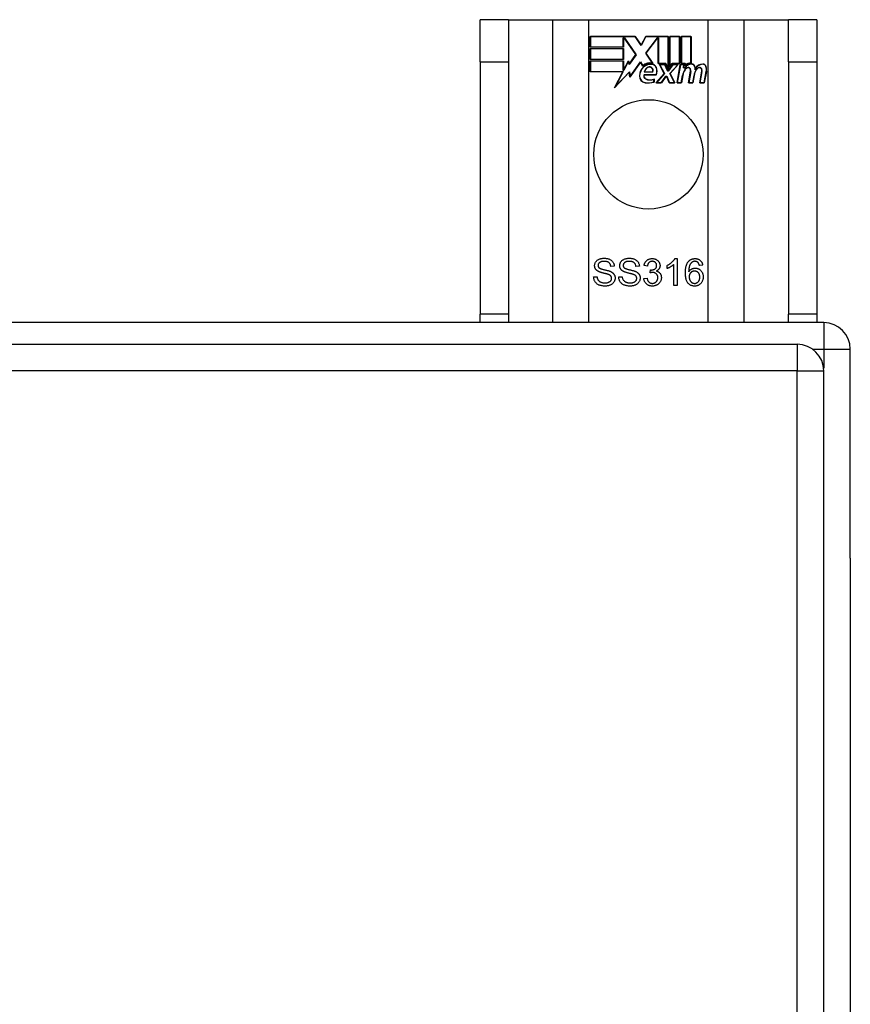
# Model space of a CAD drawing. Header units: inches. Extents: x 25 to 686, y 75 to 314.
# Tile 80 of 160: x 349.13 to 352.21, y 201.02 to 204.68. Entities that reach past the tile are written whole.
import ezdxf

# ---------------------------------------------------------------- set-up
doc = ezdxf.new("R2010")
doc.units = ezdxf.units.IN
doc.header["$MEASUREMENT"] = 0
doc.layers.add('Visible Edges(ANSI)', color=7, linetype='Continuous', lineweight=25)
doc.layers.add('Visible Tangent Edges(ANSI)', color=7, linetype='Continuous', lineweight=25)

msp = doc.modelspace()

# ---------------------------------------------------------------- linework, layer by layer
at = {"layer": 'Visible Edges(ANSI)'}
for p, q in [((350.943, 204.6793), (350.838, 204.6793)), ((350.838, 204.5233), (350.838, 204.6793)), ((350.943, 204.6793), (350.943, 204.5233)), ((350.943, 204.6793), (351.1071, 204.6793)), ((351.1071, 204.6793), (351.2418, 204.6793)), ((351.2418, 204.6793), (351.6842, 204.6793)), ((351.6842, 204.6793), (351.8188, 204.6793)), ((351.8188, 204.6793), (351.983, 204.6793)), ((351.983, 204.5233), (351.983, 204.6793)), ((352.088, 204.6793), (351.983, 204.6793)), ((352.088, 204.6793), (352.088, 204.5233)), ((351.2468, 204.5772), (351.2468, 204.6173)), ((351.2468, 204.6173), (351.414, 204.6173)), ((351.2475, 204.6166), (351.2475, 204.578)), ((351.4136, 204.6166), (351.2475, 204.6166)), ((351.3694, 204.578), (351.3694, 204.6125)), ((351.3694, 204.6125), (351.3739, 204.6125)), ((351.3735, 204.6117), (351.3701, 204.6117)), ((351.3701, 204.6117), (351.3701, 204.5772)), ((351.4163, 204.5495), (351.3735, 204.6117)), ((351.3739, 204.6125), (351.4172, 204.5494)), ((351.4361, 204.5832), (351.4136, 204.6166)), ((351.414, 204.6173), (351.436, 204.5847)), ((351.436, 204.5847), (351.4534, 204.6173)), ((351.4538, 204.6166), (351.4361, 204.5832)), ((351.4528, 204.5545), (351.4961, 204.6125)), ((351.4534, 204.6173), (351.537, 204.6173)), ((351.5363, 204.6166), (351.4538, 204.6166)), ((351.4965, 204.6117), (351.4538, 204.5545)), ((351.4961, 204.6125), (351.5003, 204.6125)), ((351.4995, 204.6117), (351.4965, 204.6117)), ((351.4995, 204.5163), (351.4995, 204.6117)), ((351.5003, 204.6125), (351.5003, 204.517)), ((351.5363, 204.4979), (351.5363, 204.6166)), ((351.537, 204.6173), (351.537, 204.4942)), ((351.5423, 204.5033), (351.5423, 204.6173)), ((351.5423, 204.6173), (351.5794, 204.6173)), ((351.543, 204.6166), (351.543, 204.5056)), ((351.5786, 204.6166), (351.543, 204.6166)), ((351.5786, 204.517), (351.5786, 204.6166)), ((351.5794, 204.6173), (351.5794, 204.5163)), ((351.5846, 204.5163), (351.5846, 204.6173)), ((351.5846, 204.6173), (351.6218, 204.6173)), ((351.5854, 204.6166), (351.5854, 204.517)), ((351.621, 204.6166), (351.5854, 204.6166)), ((351.621, 204.5187), (351.621, 204.6166)), ((351.6218, 204.6173), (351.6218, 204.518)), ((351.3701, 204.5772), (351.2468, 204.5772)), ((351.2468, 204.5318), (351.2468, 204.572)), ((351.2468, 204.572), (351.3701, 204.572)), ((351.2475, 204.578), (351.3694, 204.578)), ((351.2475, 204.5712), (351.2475, 204.5326)), ((351.3694, 204.5712), (351.2475, 204.5712)), ((351.3694, 204.5326), (351.3694, 204.5712)), ((351.3701, 204.572), (351.3701, 204.5318)), ((351.3701, 204.5318), (351.2468, 204.5318)), ((351.2475, 204.5326), (351.3694, 204.5326)), ((351.4172, 204.5494), (351.3913, 204.5125)), ((351.3917, 204.5144), (351.4163, 204.5495)), ((351.478, 204.5183), (351.4528, 204.5545)), ((351.4538, 204.5545), (351.4796, 204.5172)), ((350.838, 204.5233), (350.838, 203.5853)), ((350.943, 204.5233), (350.943, 203.5853)), ((351.2468, 204.4861), (351.2468, 204.5262)), ((351.2468, 204.5262), (351.3701, 204.5262)), ((351.3694, 204.5255), (351.2475, 204.5255)), ((351.2475, 204.5255), (351.2475, 204.4868)), ((351.3694, 204.491), (351.3694, 204.5255)), ((351.3701, 204.5262), (351.3701, 204.4917)), ((351.3709, 204.4917), (351.3893, 204.527)), ((351.3889, 204.5247), (351.3714, 204.491)), ((351.3913, 204.5125), (351.3889, 204.5247)), ((351.3893, 204.527), (351.3917, 204.5144)), ((351.4335, 204.5215), (351.3942, 204.4665)), ((351.3947, 204.4684), (351.4336, 204.5229)), ((351.4422, 204.5071), (351.4335, 204.5215)), ((351.4336, 204.5229), (351.4424, 204.5083)), ((351.5276, 204.5163), (351.4995, 204.5163)), ((351.5003, 204.517), (351.5281, 204.517)), ((351.5216, 204.4793), (351.5044, 204.5127)), ((351.5044, 204.5127), (351.5246, 204.5127)), ((351.5056, 204.512), (351.5225, 204.4792)), ((351.5241, 204.512), (351.5056, 204.512)), ((351.5339, 204.489), (351.5241, 204.512)), ((351.5246, 204.5127), (351.5344, 204.4897)), ((351.537, 204.4942), (351.5276, 204.5163)), ((351.5281, 204.517), (351.5363, 204.4979)), ((351.537, 204.4897), (351.5537, 204.5127)), ((351.5541, 204.512), (351.5374, 204.489)), ((351.5517, 204.5163), (351.5423, 204.5033)), ((351.5429, 204.4797), (351.5724, 204.512)), ((351.543, 204.5056), (351.5513, 204.517)), ((351.5741, 204.5127), (351.5438, 204.4796)), ((351.5513, 204.517), (351.5786, 204.517)), ((351.5794, 204.5163), (351.5517, 204.5163)), ((351.5537, 204.5127), (351.5741, 204.5127)), ((351.5724, 204.512), (351.5541, 204.512)), ((351.5693, 204.4445), (351.5813, 204.5127)), ((351.5819, 204.512), (351.5702, 204.4452)), ((351.5813, 204.5127), (351.5955, 204.5127)), ((351.5947, 204.512), (351.5819, 204.512)), ((351.6, 204.5163), (351.5846, 204.5163)), ((351.5854, 204.517), (351.6008, 204.517)), ((351.5937, 204.5), (351.5947, 204.512)), ((351.5985, 204.5), (351.5937, 204.5)), ((351.5955, 204.5127), (351.5945, 204.5007)), ((351.5945, 204.5007), (351.5981, 204.5007)), ((351.5993, 204.5086), (351.6, 204.5163)), ((351.6008, 204.517), (351.6003, 204.5105)), ((351.983, 204.5233), (351.983, 203.5853)), ((352.088, 204.5233), (352.088, 203.5853)), ((351.368, 204.4861), (351.2468, 204.4861)), ((351.2475, 204.4868), (351.3692, 204.4868)), ((351.337, 204.4265), (351.368, 204.4861)), ((351.3918, 204.4842), (351.337, 204.4265)), ((351.3692, 204.4868), (351.3401, 204.4308)), ((351.3401, 204.4308), (351.3923, 204.4858)), ((351.3714, 204.491), (351.3694, 204.491)), ((351.3701, 204.4917), (351.3709, 204.4917)), ((351.3942, 204.4665), (351.3918, 204.4842)), ((351.3923, 204.4858), (351.3947, 204.4684)), ((351.4461, 204.4748), (351.4919, 204.4748)), ((351.4924, 204.4741), (351.4466, 204.4741)), ((351.479, 204.4846), (351.4477, 204.4846)), ((351.4485, 204.4853), (351.4785, 204.4853)), ((351.4834, 204.4484), (351.4834, 204.458)), ((351.4841, 204.4591), (351.4841, 204.4478)), ((351.4909, 204.4445), (351.5216, 204.4793)), ((351.5225, 204.4792), (351.4926, 204.4452)), ((351.5108, 204.4452), (351.5276, 204.4696)), ((351.528, 204.4688), (351.5111, 204.4445)), ((351.5276, 204.4696), (351.5315, 204.4696)), ((351.531, 204.4688), (351.528, 204.4688)), ((351.5404, 204.4445), (351.531, 204.4688)), ((351.5315, 204.4696), (351.5409, 204.4452)), ((351.5374, 204.489), (351.5339, 204.489)), ((351.5344, 204.4897), (351.537, 204.4897)), ((351.5595, 204.4452), (351.5429, 204.4797)), ((351.5438, 204.4796), (351.5606, 204.4445)), ((351.5851, 204.4452), (351.59, 204.4727)), ((351.5907, 204.4726), (351.5858, 204.4445)), ((351.6116, 204.4445), (351.6192, 204.4876)), ((351.62, 204.4874), (351.6125, 204.4452)), ((351.6275, 204.4452), (351.6324, 204.4727)), ((351.6331, 204.4726), (351.6281, 204.4445)), ((351.6536, 204.4445), (351.6612, 204.4876)), ((351.662, 204.4875), (351.6545, 204.4452)), ((351.6695, 204.4452), (351.6777, 204.4874)), ((351.6785, 204.4873), (351.6701, 204.4445)), ((351.5111, 204.4445), (351.4909, 204.4445)), ((351.4926, 204.4452), (351.5108, 204.4452)), ((351.5606, 204.4445), (351.5404, 204.4445)), ((351.5409, 204.4452), (351.5595, 204.4452)), ((351.5858, 204.4445), (351.5693, 204.4445)), ((351.5702, 204.4452), (351.5851, 204.4452)), ((351.6281, 204.4445), (351.6116, 204.4445)), ((351.6125, 204.4452), (351.6275, 204.4452)), ((351.6701, 204.4445), (351.6536, 204.4445)), ((351.6545, 204.4452), (351.6695, 204.4452)), ((351.3362, 203.7637), (351.3235, 203.7627)), ((351.4294, 203.7637), (351.4168, 203.7627)), ((351.4591, 203.764), (351.4468, 203.7663)), ((351.5325, 203.7552), (351.5325, 203.7671)), ((351.5571, 203.6918), (351.5571, 203.77)), ((351.5614, 203.7922), (351.5693, 203.7922)), ((351.5693, 203.7922), (351.5693, 203.6918)), ((351.6646, 203.7672), (351.6524, 203.7663)), ((351.4698, 203.7392), (351.4711, 203.7499)), ((351.2595, 203.724), (351.272, 203.725)), ((351.3527, 203.724), (351.3652, 203.725)), ((351.4456, 203.7183), (351.4578, 203.7199)), ((351.5693, 203.6918), (351.5571, 203.6918)), ((350.838, 203.5543), (350.838, 203.5853)), ((350.943, 203.5853), (350.943, 203.5543)), ((351.983, 203.5543), (351.983, 203.5853)), ((352.088, 203.5853), (352.088, 203.5543)), ((352.114, 203.5543), (286.312, 203.5543)), ((286.4105, 203.474), (352.0155, 203.474)), ((352.213, 202.6803), (352.213, 203.4553)), ((352.1145, 176.655), (352.1145, 203.375)), ((352.213, 202.6803), (352.213, 177.4283))]:
    msp.add_line(p, q, dxfattribs=at)
at = {"layer": 'Visible Edges(ANSI)', "flags": 128}
for points in [[(351.2632, 203.766), (351.2633, 203.7678), (351.2635, 203.7697), (351.2639, 203.7715), (351.2643, 203.7733), (351.2649, 203.7751), (351.2657, 203.7768), (351.2665, 203.7785), (351.2676, 203.7801), (351.2687, 203.7817), (351.27, 203.7832), (351.2713, 203.7846), (351.2728, 203.7859), (351.2745, 203.7871), (351.2762, 203.7882), (351.2781, 203.7892), (351.2801, 203.7901), (351.2822, 203.7909), (351.2844, 203.7916), (351.2866, 203.7922), (351.2889, 203.7927), (351.2912, 203.7931), (351.2936, 203.7933), (351.296, 203.7935), (351.2985, 203.7935)], [(351.2774, 203.7442), (351.2763, 203.7449), (351.2751, 203.7455), (351.2741, 203.7462), (351.2731, 203.7469), (351.2721, 203.7477), (351.2712, 203.7484), (351.2703, 203.7492), (351.2695, 203.75), (351.2687, 203.7509), (351.268, 203.7517), (351.2674, 203.7526), (351.2668, 203.7535), (351.2662, 203.7545), (351.2657, 203.7554), (351.2652, 203.7564), (351.2648, 203.7574), (351.2644, 203.7584), (351.2641, 203.7594), (351.2639, 203.7605), (351.2636, 203.7615), (351.2635, 203.7626), (351.2633, 203.7637), (351.2633, 203.7648), (351.2632, 203.766)], [(351.2991, 203.7819), (351.2971, 203.7819), (351.2952, 203.7818), (351.2935, 203.7816), (351.2918, 203.7814), (351.2902, 203.7811), (351.2887, 203.7808), (351.2872, 203.7804), (351.2859, 203.7799), (351.2847, 203.7794), (351.2835, 203.7788), (351.2825, 203.7782), (351.2815, 203.7775), (351.2806, 203.7767), (351.2798, 203.7759), (351.2791, 203.7751), (351.2784, 203.7743), (351.2779, 203.7735), (351.2774, 203.7726), (351.2769, 203.7717), (351.2766, 203.7708), (351.2763, 203.7698), (351.2761, 203.7689), (351.276, 203.7679), (351.276, 203.7669)], [(351.276, 203.7669), (351.276, 203.7664), (351.276, 203.766), (351.276, 203.7655), (351.2761, 203.7651), (351.2761, 203.7647), (351.2762, 203.7643), (351.2763, 203.7639), (351.2764, 203.7635), (351.2765, 203.7631), (351.2766, 203.7627), (351.2768, 203.7623), (351.2769, 203.7619), (351.2771, 203.7616), (351.2773, 203.7612), (351.2775, 203.7608), (351.2777, 203.7605), (351.2779, 203.7602), (351.2782, 203.7598), (351.2784, 203.7595), (351.2787, 203.7592), (351.279, 203.7589), (351.2792, 203.7585), (351.2795, 203.7582), (351.2799, 203.7579)], [(351.2985, 203.7935), (351.3013, 203.7935), (351.3039, 203.7933), (351.3065, 203.793), (351.309, 203.7926), (351.3114, 203.7921), (351.3137, 203.7915), (351.316, 203.7908), (351.3182, 203.79), (351.3202, 203.789), (351.3222, 203.788), (351.324, 203.7868), (351.3257, 203.7855), (351.3273, 203.7842), (351.3287, 203.7827), (351.3301, 203.7811), (351.3313, 203.7794), (351.3324, 203.7776), (351.3333, 203.7758), (351.3341, 203.7739), (351.3348, 203.772), (351.3354, 203.77), (351.3358, 203.7679), (351.336, 203.7658), (351.3362, 203.7637)], [(351.3235, 203.7627), (351.3233, 203.7642), (351.3231, 203.7657), (351.3227, 203.7671), (351.3223, 203.7685), (351.3218, 203.7698), (351.3213, 203.771), (351.3207, 203.7722), (351.32, 203.7733), (351.3193, 203.7743), (351.3184, 203.7753), (351.3176, 203.7762), (351.3166, 203.777), (351.3156, 203.7778), (351.3145, 203.7785), (351.3133, 203.7792), (351.312, 203.7797), (351.3107, 203.7802), (351.3092, 203.7807), (351.3077, 203.781), (351.3062, 203.7813), (351.3045, 203.7816), (351.3028, 203.7817), (351.301, 203.7818), (351.2991, 203.7819)], [(351.3565, 203.766), (351.3565, 203.7678), (351.3567, 203.7697), (351.3571, 203.7715), (351.3575, 203.7733), (351.3581, 203.7751), (351.3589, 203.7768), (351.3598, 203.7785), (351.3608, 203.7801), (351.3619, 203.7817), (351.3632, 203.7832), (351.3646, 203.7846), (351.3661, 203.7859), (351.3677, 203.7871), (351.3695, 203.7882), (351.3713, 203.7892), (351.3733, 203.7901), (351.3754, 203.7909), (351.3776, 203.7916), (351.3798, 203.7922), (351.3821, 203.7927), (351.3844, 203.7931), (351.3868, 203.7933), (351.3892, 203.7935), (351.3918, 203.7935)], [(351.3706, 203.7442), (351.3695, 203.7449), (351.3684, 203.7455), (351.3673, 203.7462), (351.3663, 203.7469), (351.3653, 203.7477), (351.3644, 203.7484), (351.3635, 203.7492), (351.3627, 203.75), (351.362, 203.7509), (351.3612, 203.7517), (351.3606, 203.7526), (351.36, 203.7535), (351.3594, 203.7545), (351.3589, 203.7554), (351.3584, 203.7564), (351.358, 203.7574), (351.3577, 203.7584), (351.3573, 203.7594), (351.3571, 203.7605), (351.3569, 203.7615), (351.3567, 203.7626), (351.3566, 203.7637), (351.3565, 203.7648), (351.3565, 203.766)], [(351.3923, 203.7819), (351.3903, 203.7819), (351.3885, 203.7818), (351.3867, 203.7816), (351.385, 203.7814), (351.3834, 203.7811), (351.3819, 203.7808), (351.3805, 203.7804), (351.3791, 203.7799), (351.3779, 203.7794), (351.3767, 203.7788), (351.3757, 203.7782), (351.3747, 203.7775), (351.3738, 203.7767), (351.373, 203.7759), (351.3723, 203.7751), (351.3716, 203.7743), (351.3711, 203.7735), (351.3706, 203.7726), (351.3702, 203.7717), (351.3698, 203.7708), (351.3695, 203.7698), (351.3693, 203.7689), (351.3692, 203.7679), (351.3692, 203.7669)], [(351.3692, 203.7669), (351.3692, 203.7664), (351.3692, 203.766), (351.3693, 203.7655), (351.3693, 203.7651), (351.3694, 203.7647), (351.3694, 203.7643), (351.3695, 203.7639), (351.3696, 203.7635), (351.3697, 203.7631), (351.3699, 203.7627), (351.37, 203.7623), (351.3702, 203.7619), (351.3703, 203.7616), (351.3705, 203.7612), (351.3707, 203.7608), (351.3709, 203.7605), (351.3711, 203.7602), (351.3714, 203.7598), (351.3716, 203.7595), (351.3719, 203.7592), (351.3722, 203.7589), (351.3725, 203.7585), (351.3728, 203.7582), (351.3731, 203.7579)], [(351.3918, 203.7935), (351.3945, 203.7935), (351.3972, 203.7933), (351.3997, 203.793), (351.4022, 203.7926), (351.4046, 203.7921), (351.407, 203.7915), (351.4092, 203.7908), (351.4114, 203.79), (351.4134, 203.789), (351.4154, 203.788), (351.4172, 203.7868), (351.4189, 203.7855), (351.4205, 203.7842), (351.4219, 203.7827), (351.4233, 203.7811), (351.4245, 203.7794), (351.4256, 203.7776), (351.4265, 203.7758), (351.4273, 203.7739), (351.428, 203.772), (351.4286, 203.77), (351.429, 203.7679), (351.4293, 203.7658), (351.4294, 203.7637)], [(351.4168, 203.7627), (351.4166, 203.7642), (351.4163, 203.7657), (351.4159, 203.7671), (351.4155, 203.7685), (351.4151, 203.7698), (351.4145, 203.771), (351.4139, 203.7722), (351.4132, 203.7733), (351.4125, 203.7743), (351.4117, 203.7753), (351.4108, 203.7762), (351.4098, 203.777), (351.4088, 203.7778), (351.4077, 203.7785), (351.4065, 203.7792), (351.4052, 203.7797), (351.4039, 203.7802), (351.4025, 203.7807), (351.401, 203.781), (351.3994, 203.7813), (351.3977, 203.7816), (351.396, 203.7817), (351.3942, 203.7818), (351.3923, 203.7819)], [(351.4468, 203.7663), (351.4472, 203.7683), (351.4477, 203.7702), (351.4483, 203.7721), (351.4489, 203.7739), (351.4497, 203.7756), (351.4505, 203.7772), (351.4514, 203.7788), (351.4524, 203.7802), (351.4534, 203.7816), (351.4545, 203.783), (351.4557, 203.7842), (351.457, 203.7854), (351.4584, 203.7865), (351.4598, 203.7875), (351.4613, 203.7884), (351.4628, 203.7892), (351.4644, 203.7899), (351.466, 203.7905), (351.4677, 203.791), (351.4694, 203.7914), (351.4712, 203.7917), (351.473, 203.792), (351.4749, 203.7921), (351.4769, 203.7922)], [(351.4771, 203.7821), (351.4759, 203.7821), (351.4748, 203.782), (351.4737, 203.7818), (351.4726, 203.7816), (351.4716, 203.7813), (351.4706, 203.781), (351.4696, 203.7806), (351.4686, 203.7801), (351.4677, 203.7796), (351.4668, 203.779), (351.466, 203.7783), (351.4652, 203.7776), (351.4644, 203.7768), (351.4637, 203.776), (351.463, 203.7751), (351.4624, 203.7741), (351.4618, 203.7731), (351.4613, 203.772), (351.4608, 203.7708), (351.4603, 203.7696), (351.46, 203.7683), (351.4596, 203.7669), (351.4593, 203.7655), (351.4591, 203.764)], [(351.4731, 203.7498), (351.4744, 203.7498), (351.4757, 203.7499), (351.4769, 203.7501), (351.4781, 203.7503), (351.4793, 203.7505), (351.4805, 203.7508), (351.4817, 203.7512), (351.4829, 203.7516), (351.484, 203.7521), (351.4851, 203.7527), (351.4862, 203.7533), (351.4872, 203.7539), (351.4882, 203.7546), (351.4891, 203.7554), (351.49, 203.7562), (351.4907, 203.7571), (351.4914, 203.7581), (351.4919, 203.7591), (351.4924, 203.7602), (351.4928, 203.7613), (351.4931, 203.7625), (351.4933, 203.7638), (351.4935, 203.7651), (351.4935, 203.7665)], [(351.4769, 203.7922), (351.4789, 203.7921), (351.4809, 203.792), (351.4828, 203.7917), (351.4847, 203.7913), (351.4866, 203.7908), (351.4884, 203.7902), (351.4902, 203.7895), (351.4919, 203.7887), (351.4936, 203.7877), (351.4952, 203.7868), (351.4967, 203.7857), (351.498, 203.7845), (351.4993, 203.7833), (351.5005, 203.782), (351.5015, 203.7806), (351.5025, 203.7791), (351.5034, 203.7776), (351.5041, 203.776), (351.5047, 203.7745), (351.5052, 203.7729), (351.5056, 203.7712), (351.5059, 203.7696), (351.5061, 203.7679), (351.5062, 203.7663)], [(351.4935, 203.7665), (351.4935, 203.7676), (351.4934, 203.7687), (351.4932, 203.7697), (351.493, 203.7707), (351.4927, 203.7717), (351.4924, 203.7727), (351.4919, 203.7736), (351.4915, 203.7745), (351.4909, 203.7753), (351.4903, 203.7762), (351.4897, 203.7769), (351.4889, 203.7777), (351.4882, 203.7784), (351.4873, 203.779), (351.4865, 203.7796), (351.4856, 203.7801), (351.4847, 203.7806), (351.4837, 203.781), (351.4827, 203.7813), (351.4816, 203.7816), (351.4806, 203.7818), (351.4795, 203.782), (351.4783, 203.7821), (351.4771, 203.7821)], [(351.5062, 203.7663), (351.5061, 203.7652), (351.5061, 203.7641), (351.5059, 203.7631), (351.5058, 203.7621), (351.5056, 203.7611), (351.5053, 203.7601), (351.505, 203.7591), (351.5046, 203.7581), (351.5042, 203.7572), (351.5037, 203.7563), (351.5032, 203.7553), (351.5027, 203.7544), (351.5021, 203.7536), (351.5014, 203.7527), (351.5007, 203.7519), (351.5, 203.7511), (351.4992, 203.7504), (351.4984, 203.7497), (351.4975, 203.749), (351.4966, 203.7483), (351.4956, 203.7477), (351.4946, 203.7471), (351.4935, 203.7465), (351.4924, 203.746)], [(351.5325, 203.7671), (351.5342, 203.7679), (351.5359, 203.7688), (351.5375, 203.7696), (351.5391, 203.7705), (351.5407, 203.7715), (351.5422, 203.7724), (351.5437, 203.7734), (351.5451, 203.7744), (351.5465, 203.7755), (351.5479, 203.7766), (351.5492, 203.7777), (351.5505, 203.7788), (351.5518, 203.7799), (351.553, 203.7811), (351.5541, 203.7822), (351.5551, 203.7833), (351.5562, 203.7845), (351.5571, 203.7856), (351.558, 203.7867), (351.5588, 203.7878), (351.5595, 203.7889), (351.5602, 203.79), (351.5609, 203.7911), (351.5614, 203.7922)], [(351.5571, 203.77), (351.5563, 203.7693), (351.5555, 203.7686), (351.5547, 203.7679), (351.5538, 203.7672), (351.5529, 203.7665), (351.552, 203.7658), (351.551, 203.7651), (351.5499, 203.7644), (351.5489, 203.7637), (351.5478, 203.763), (351.5466, 203.7623), (351.5454, 203.7616), (351.5443, 203.7609), (351.5431, 203.7602), (351.5419, 203.7596), (351.5408, 203.759), (351.5397, 203.7584), (351.5386, 203.7579), (351.5376, 203.7573), (351.5365, 203.7569), (351.5355, 203.7564), (351.5345, 203.756), (351.5335, 203.7556), (351.5325, 203.7552)], [(351.6003, 203.7386), (351.6003, 203.741), (351.6004, 203.7433), (351.6005, 203.7456), (351.6006, 203.7478), (351.6008, 203.75), (351.601, 203.7521), (351.6012, 203.7541), (351.6015, 203.7561), (351.6018, 203.7581), (351.6022, 203.76), (351.6025, 203.7618), (351.603, 203.7636), (351.6034, 203.7653), (351.6039, 203.767), (351.6045, 203.7686), (351.6051, 203.7702), (351.6057, 203.7717), (351.6063, 203.7732), (351.607, 203.7746), (351.6078, 203.7759), (351.6085, 203.7772), (351.6093, 203.7784), (351.6102, 203.7796), (351.611, 203.7807)], [(351.611, 203.7807), (351.6118, 203.7817), (351.6126, 203.7826), (351.6135, 203.7834), (351.6143, 203.7842), (351.6152, 203.785), (351.6161, 203.7857), (351.617, 203.7864), (351.618, 203.7871), (351.6189, 203.7877), (351.6199, 203.7883), (351.6209, 203.7888), (351.622, 203.7893), (351.623, 203.7898), (351.6241, 203.7902), (351.6252, 203.7906), (351.6263, 203.7909), (351.6275, 203.7912), (351.6287, 203.7915), (351.6299, 203.7917), (351.6311, 203.7919), (351.6323, 203.792), (351.6336, 203.7921), (351.6349, 203.7922), (351.6362, 203.7922)], [(351.6251, 203.7788), (351.6242, 203.7781), (351.6233, 203.7773), (351.6224, 203.7765), (351.6215, 203.7756), (351.6207, 203.7747), (351.62, 203.7736), (351.6192, 203.7726), (351.6185, 203.7715), (351.6178, 203.7703), (351.6172, 203.7691), (351.6166, 203.7678), (351.616, 203.7665), (351.6155, 203.7651), (351.615, 203.7636), (351.6145, 203.762), (351.6141, 203.7603), (351.6138, 203.7585), (351.6134, 203.7566), (351.6132, 203.7546), (351.6129, 203.7526), (351.6128, 203.7504), (351.6126, 203.7481), (351.6125, 203.7458), (351.6125, 203.7433)], [(351.6354, 203.7821), (351.6349, 203.7821), (351.6345, 203.7821), (351.634, 203.7821), (351.6335, 203.782), (351.633, 203.782), (351.6326, 203.7819), (351.6321, 203.7818), (351.6317, 203.7817), (351.6312, 203.7816), (351.6308, 203.7815), (351.6304, 203.7814), (351.6299, 203.7813), (351.6295, 203.7811), (351.6291, 203.781), (351.6287, 203.7808), (351.6282, 203.7807), (351.6278, 203.7805), (351.6274, 203.7803), (351.627, 203.7801), (351.6267, 203.7798), (351.6263, 203.7796), (351.6259, 203.7794), (351.6255, 203.7791), (351.6251, 203.7788)], [(351.6478, 203.7769), (351.6474, 203.7773), (351.6469, 203.7777), (351.6465, 203.7781), (351.646, 203.7785), (351.6456, 203.7788), (351.6451, 203.7792), (351.6446, 203.7795), (351.6442, 203.7798), (351.6437, 203.7801), (351.6432, 203.7803), (351.6427, 203.7806), (351.6422, 203.7808), (351.6417, 203.781), (351.6411, 203.7812), (351.6406, 203.7814), (351.64, 203.7815), (351.6395, 203.7817), (351.6389, 203.7818), (351.6384, 203.7819), (351.6378, 203.782), (351.6372, 203.782), (351.6366, 203.7821), (351.636, 203.7821), (351.6354, 203.7821)], [(351.6362, 203.7922), (351.6381, 203.7921), (351.64, 203.792), (351.6418, 203.7918), (351.6436, 203.7914), (351.6453, 203.791), (351.6469, 203.7905), (351.6485, 203.7899), (351.65, 203.7892), (351.6515, 203.7884), (351.6529, 203.7876), (351.6543, 203.7866), (351.6555, 203.7855), (351.6568, 203.7844), (351.6579, 203.7832), (351.6589, 203.7819), (351.6599, 203.7806), (351.6608, 203.7791), (351.6616, 203.7777), (351.6623, 203.7761), (351.6629, 203.7745), (351.6635, 203.7728), (351.6639, 203.771), (351.6643, 203.7692), (351.6646, 203.7672)], [(351.6524, 203.7663), (351.6523, 203.7669), (351.6521, 203.7674), (351.652, 203.768), (351.6518, 203.7686), (351.6517, 203.7691), (351.6515, 203.7696), (351.6513, 203.7701), (351.6512, 203.7707), (351.651, 203.7711), (351.6508, 203.7716), (351.6506, 203.7721), (351.6504, 203.7725), (351.6502, 203.773), (351.65, 203.7734), (351.6498, 203.7738), (351.6496, 203.7742), (351.6494, 203.7746), (351.6492, 203.7749), (351.649, 203.7753), (351.6487, 203.7756), (351.6485, 203.776), (351.6483, 203.7763), (351.648, 203.7766), (351.6478, 203.7769)], [(351.3147, 203.733), (351.314, 203.7333), (351.3131, 203.7336), (351.3121, 203.7339), (351.3109, 203.7343), (351.3096, 203.7347), (351.3082, 203.7351), (351.3066, 203.7355), (351.305, 203.7359), (351.3031, 203.7364), (351.3012, 203.7369), (351.2991, 203.7374), (351.2968, 203.7379), (351.2946, 203.7385), (351.2924, 203.739), (351.2904, 203.7396), (351.2885, 203.7401), (351.2867, 203.7406), (351.2851, 203.7412), (351.2835, 203.7417), (351.2821, 203.7422), (351.2807, 203.7427), (351.2795, 203.7432), (351.2784, 203.7437), (351.2774, 203.7442)], [(351.2799, 203.7579), (351.2806, 203.7574), (351.2815, 203.7568), (351.2826, 203.7562), (351.2838, 203.7556), (351.2852, 203.7551), (351.2868, 203.7545), (351.2886, 203.7539), (351.2905, 203.7533), (351.2926, 203.7527), (351.2949, 203.7521), (351.2973, 203.7515), (351.2999, 203.7509), (351.3026, 203.7503), (351.3051, 203.7497), (351.3074, 203.7491), (351.3096, 203.7485), (351.3117, 203.748), (351.3136, 203.7474), (351.3154, 203.7469), (351.317, 203.7464), (351.3185, 203.7459), (351.3199, 203.7454), (351.3211, 203.7449), (351.3222, 203.7445)], [(351.3264, 203.7189), (351.3264, 203.7197), (351.3264, 203.7205), (351.3263, 203.7212), (351.3261, 203.7219), (351.326, 203.7227), (351.3258, 203.7233), (351.3255, 203.724), (351.3252, 203.7247), (351.3249, 203.7253), (351.3246, 203.726), (351.3242, 203.7266), (351.3237, 203.7272), (351.3233, 203.7277), (351.3227, 203.7283), (351.3221, 203.7288), (351.3215, 203.7294), (351.3208, 203.7299), (351.3201, 203.7304), (351.3193, 203.7309), (351.3185, 203.7313), (351.3176, 203.7318), (351.3167, 203.7322), (351.3157, 203.7326), (351.3147, 203.733)], [(351.3222, 203.7445), (351.3236, 203.7438), (351.3249, 203.7431), (351.3262, 203.7423), (351.3275, 203.7415), (351.3286, 203.7407), (351.3297, 203.7399), (351.3308, 203.739), (351.3317, 203.7381), (351.3326, 203.7372), (351.3335, 203.7362), (351.3343, 203.7353), (351.335, 203.7342), (351.3357, 203.7332), (351.3363, 203.7321), (351.3368, 203.731), (351.3373, 203.7299), (351.3377, 203.7288), (351.3381, 203.7276), (351.3384, 203.7264), (351.3387, 203.7252), (351.3389, 203.724), (351.339, 203.7227), (351.3391, 203.7214), (351.3392, 203.7201)], [(351.4079, 203.733), (351.4072, 203.7333), (351.4063, 203.7336), (351.4053, 203.7339), (351.4041, 203.7343), (351.4028, 203.7347), (351.4014, 203.7351), (351.3999, 203.7355), (351.3982, 203.7359), (351.3963, 203.7364), (351.3944, 203.7369), (351.3923, 203.7374), (351.39, 203.7379), (351.3878, 203.7385), (351.3857, 203.739), (351.3836, 203.7396), (351.3817, 203.7401), (351.3799, 203.7406), (351.3783, 203.7412), (351.3767, 203.7417), (351.3753, 203.7422), (351.3739, 203.7427), (351.3727, 203.7432), (351.3716, 203.7437), (351.3706, 203.7442)], [(351.3731, 203.7579), (351.3738, 203.7574), (351.3747, 203.7568), (351.3758, 203.7562), (351.377, 203.7556), (351.3785, 203.7551), (351.38, 203.7545), (351.3818, 203.7539), (351.3837, 203.7533), (351.3858, 203.7527), (351.3881, 203.7521), (351.3905, 203.7515), (351.3932, 203.7509), (351.3958, 203.7503), (351.3983, 203.7497), (351.4006, 203.7491), (351.4028, 203.7485), (351.4049, 203.748), (351.4068, 203.7474), (351.4086, 203.7469), (351.4102, 203.7464), (351.4117, 203.7459), (351.4131, 203.7454), (351.4143, 203.7449), (351.4154, 203.7445)], [(351.4196, 203.7189), (351.4196, 203.7197), (351.4196, 203.7205), (351.4195, 203.7212), (351.4193, 203.7219), (351.4192, 203.7227), (351.419, 203.7233), (351.4187, 203.724), (351.4184, 203.7247), (351.4181, 203.7253), (351.4178, 203.726), (351.4174, 203.7266), (351.4169, 203.7272), (351.4165, 203.7277), (351.4159, 203.7283), (351.4154, 203.7288), (351.4147, 203.7294), (351.4141, 203.7299), (351.4133, 203.7304), (351.4126, 203.7309), (351.4117, 203.7313), (351.4108, 203.7318), (351.4099, 203.7322), (351.4089, 203.7326), (351.4079, 203.733)], [(351.4154, 203.7445), (351.4168, 203.7438), (351.4182, 203.7431), (351.4194, 203.7423), (351.4207, 203.7415), (351.4218, 203.7407), (351.4229, 203.7399), (351.424, 203.739), (351.4249, 203.7381), (351.4259, 203.7372), (351.4267, 203.7362), (351.4275, 203.7353), (351.4282, 203.7342), (351.4289, 203.7332), (351.4295, 203.7321), (351.43, 203.731), (351.4305, 203.7299), (351.431, 203.7288), (351.4313, 203.7276), (351.4317, 203.7264), (351.4319, 203.7252), (351.4321, 203.724), (351.4323, 203.7227), (351.4323, 203.7214), (351.4324, 203.7201)], [(351.4784, 203.7406), (351.4781, 203.7406), (351.4778, 203.7406), (351.4775, 203.7405), (351.4772, 203.7405), (351.4769, 203.7405), (351.4766, 203.7405), (351.4763, 203.7405), (351.4759, 203.7404), (351.4756, 203.7404), (351.4753, 203.7403), (351.4749, 203.7403), (351.4745, 203.7402), (351.4742, 203.7402), (351.4738, 203.7401), (351.4734, 203.74), (351.4731, 203.74), (351.4727, 203.7399), (351.4723, 203.7398), (351.4719, 203.7397), (351.4715, 203.7396), (351.4711, 203.7395), (351.4707, 203.7394), (351.4702, 203.7393), (351.4698, 203.7392)], [(351.4711, 203.7499), (351.4712, 203.7499), (351.4713, 203.7499), (351.4714, 203.7499), (351.4715, 203.7499), (351.4716, 203.7499), (351.4717, 203.7499), (351.4718, 203.7499), (351.4719, 203.7499), (351.472, 203.7499), (351.4721, 203.7498), (351.4722, 203.7498), (351.4722, 203.7498), (351.4723, 203.7498), (351.4724, 203.7498), (351.4725, 203.7498), (351.4726, 203.7498), (351.4726, 203.7498), (351.4727, 203.7498), (351.4728, 203.7498), (351.4728, 203.7498), (351.4729, 203.7498), (351.473, 203.7498), (351.473, 203.7498), (351.4731, 203.7498)], [(351.498, 203.7211), (351.498, 203.7225), (351.4978, 203.7239), (351.4977, 203.7252), (351.4974, 203.7264), (351.497, 203.7277), (351.4966, 203.7289), (351.4961, 203.73), (351.4955, 203.7311), (351.4949, 203.7322), (351.4942, 203.7332), (351.4934, 203.7341), (351.4925, 203.7351), (351.4915, 203.736), (351.4906, 203.7368), (351.4895, 203.7375), (351.4885, 203.7381), (351.4873, 203.7387), (351.4862, 203.7392), (351.485, 203.7396), (351.4838, 203.74), (351.4825, 203.7402), (351.4812, 203.7404), (351.4798, 203.7405), (351.4784, 203.7406)], [(351.4924, 203.746), (351.4938, 203.7456), (351.4952, 203.7452), (351.4966, 203.7447), (351.4979, 203.7441), (351.4991, 203.7435), (351.5003, 203.7428), (351.5014, 203.7421), (351.5025, 203.7413), (351.5035, 203.7404), (351.5044, 203.7395), (351.5053, 203.7385), (351.5062, 203.7375), (351.5069, 203.7364), (351.5076, 203.7352), (351.5083, 203.7341), (351.5089, 203.7328), (351.5094, 203.7316), (351.5098, 203.7302), (351.5102, 203.7289), (351.5105, 203.7275), (351.5107, 203.726), (351.5109, 203.7245), (351.511, 203.723), (351.511, 203.7214)], [(351.635, 203.6901), (351.6325, 203.6902), (351.6301, 203.6904), (351.6277, 203.6908), (351.6254, 203.6914), (351.6232, 203.6921), (351.6211, 203.6929), (351.619, 203.694), (351.6171, 203.6951), (351.6152, 203.6965), (351.6134, 203.6979), (351.6116, 203.6996), (351.61, 203.7014), (351.6084, 203.7034), (351.607, 203.7056), (351.6057, 203.7079), (351.6046, 203.7105), (351.6036, 203.7133), (351.6027, 203.7163), (351.602, 203.7195), (351.6014, 203.7229), (351.6009, 203.7265), (351.6006, 203.7304), (351.6004, 203.7344), (351.6003, 203.7386)], [(351.6125, 203.7433), (351.6132, 203.7444), (351.614, 203.7455), (351.6148, 203.7465), (351.6157, 203.7474), (351.6165, 203.7484), (351.6174, 203.7492), (351.6183, 203.75), (351.6193, 203.7508), (351.6203, 203.7515), (351.6213, 203.7522), (351.6223, 203.7528), (351.6233, 203.7534), (351.6244, 203.7539), (351.6255, 203.7544), (351.6266, 203.7548), (351.6277, 203.7552), (351.6288, 203.7555), (351.6299, 203.7558), (351.6311, 203.7561), (351.6322, 203.7563), (351.6333, 203.7564), (351.6345, 203.7566), (351.6356, 203.7566), (351.6368, 203.7567)], [(351.6343, 203.7458), (351.6329, 203.7458), (351.6316, 203.7457), (351.6303, 203.7455), (351.629, 203.7452), (351.6278, 203.7448), (351.6266, 203.7443), (351.6254, 203.7438), (351.6243, 203.7432), (351.6232, 203.7425), (351.6222, 203.7417), (351.6212, 203.7408), (351.6202, 203.7398), (351.6193, 203.7388), (351.6184, 203.7377), (351.6176, 203.7366), (351.617, 203.7354), (351.6164, 203.7342), (351.6158, 203.7329), (351.6154, 203.7316), (351.615, 203.7302), (351.6148, 203.7288), (351.6146, 203.7273), (351.6144, 203.7258), (351.6144, 203.7242)], [(351.6537, 203.7235), (351.6537, 203.7252), (351.6536, 203.7268), (351.6534, 203.7284), (351.6531, 203.7299), (351.6528, 203.7314), (351.6523, 203.7328), (351.6519, 203.7341), (351.6513, 203.7354), (351.6506, 203.7366), (351.6499, 203.7377), (351.6491, 203.7388), (351.6482, 203.7398), (351.6473, 203.7408), (351.6463, 203.7417), (351.6453, 203.7425), (351.6442, 203.7432), (351.6431, 203.7438), (351.642, 203.7443), (351.6408, 203.7448), (351.6396, 203.7452), (351.6383, 203.7455), (351.637, 203.7457), (351.6357, 203.7458), (351.6343, 203.7458)], [(351.6368, 203.7567), (351.6388, 203.7566), (351.6408, 203.7564), (351.6427, 203.7561), (351.6446, 203.7556), (351.6464, 203.7551), (351.6482, 203.7544), (351.6499, 203.7536), (351.6516, 203.7526), (351.6532, 203.7516), (351.6547, 203.7504), (351.6563, 203.7491), (351.6577, 203.7476), (351.6591, 203.7461), (351.6604, 203.7445), (351.6615, 203.7428), (351.6625, 203.741), (351.6634, 203.7392), (351.6642, 203.7373), (351.6649, 203.7353), (351.6654, 203.7332), (351.6658, 203.7311), (351.6661, 203.7289), (351.6663, 203.7266), (351.6664, 203.7243)], [(351.3022, 203.6901), (351.2989, 203.6902), (351.2957, 203.6904), (351.2926, 203.6907), (351.2897, 203.6911), (351.2869, 203.6917), (351.2843, 203.6923), (351.2818, 203.6931), (351.2794, 203.6941), (351.2772, 203.6951), (351.2751, 203.6963), (351.2731, 203.6976), (351.2712, 203.699), (351.2695, 203.7006), (351.2679, 203.7023), (351.2664, 203.704), (351.265, 203.706), (351.2638, 203.708), (351.2627, 203.7101), (351.2618, 203.7122), (351.261, 203.7144), (351.2604, 203.7167), (351.26, 203.7191), (351.2597, 203.7215), (351.2595, 203.724)], [(351.272, 203.725), (351.2723, 203.7232), (351.2726, 203.7214), (351.273, 203.7197), (351.2735, 203.7182), (351.2741, 203.7167), (351.2747, 203.7152), (351.2754, 203.7139), (351.2762, 203.7127), (351.277, 203.7115), (351.278, 203.7104), (351.2791, 203.7093), (351.2803, 203.7083), (351.2816, 203.7074), (351.283, 203.7065), (351.2846, 203.7057), (351.2862, 203.7049), (351.288, 203.7042), (351.2897, 203.7036), (351.2916, 203.7031), (351.2935, 203.7027), (351.2954, 203.7023), (351.2974, 203.7021), (351.2995, 203.702), (351.3016, 203.7019)], [(351.3016, 203.7019), (351.3034, 203.702), (351.3053, 203.7021), (351.307, 203.7022), (351.3087, 203.7025), (351.3103, 203.7028), (351.3119, 203.7032), (351.3135, 203.7036), (351.315, 203.7042), (351.3164, 203.7048), (351.3177, 203.7054), (351.3189, 203.7061), (351.32, 203.7068), (351.3211, 203.7076), (351.322, 203.7085), (351.3229, 203.7094), (351.3236, 203.7103), (351.3243, 203.7113), (351.3248, 203.7124), (351.3253, 203.7134), (351.3257, 203.7145), (351.326, 203.7155), (351.3263, 203.7166), (351.3264, 203.7178), (351.3264, 203.7189)], [(351.3392, 203.7201), (351.3391, 203.7181), (351.3389, 203.7161), (351.3385, 203.7142), (351.338, 203.7123), (351.3374, 203.7104), (351.3366, 203.7086), (351.3357, 203.7068), (351.3346, 203.705), (351.3334, 203.7033), (351.3321, 203.7017), (351.3306, 203.7002), (351.329, 203.6987), (351.3273, 203.6974), (351.3255, 203.6962), (351.3235, 203.6951), (351.3214, 203.694), (351.3193, 203.6931), (351.317, 203.6923), (351.3147, 203.6916), (351.3123, 203.6911), (351.3099, 203.6907), (351.3074, 203.6904), (351.3048, 203.6902), (351.3022, 203.6901)], [(351.3954, 203.6901), (351.3921, 203.6902), (351.3889, 203.6904), (351.3858, 203.6907), (351.3829, 203.6911), (351.3801, 203.6917), (351.3775, 203.6923), (351.375, 203.6931), (351.3726, 203.6941), (351.3704, 203.6951), (351.3683, 203.6963), (351.3663, 203.6976), (351.3645, 203.699), (351.3627, 203.7006), (351.3611, 203.7023), (351.3596, 203.704), (351.3583, 203.706), (351.357, 203.708), (351.356, 203.7101), (351.355, 203.7122), (351.3543, 203.7144), (351.3536, 203.7167), (351.3532, 203.7191), (351.3529, 203.7215), (351.3527, 203.724)], [(351.3652, 203.725), (351.3655, 203.7232), (351.3658, 203.7214), (351.3662, 203.7197), (351.3667, 203.7182), (351.3673, 203.7167), (351.3679, 203.7152), (351.3686, 203.7139), (351.3694, 203.7127), (351.3702, 203.7115), (351.3712, 203.7104), (351.3723, 203.7093), (351.3735, 203.7083), (351.3748, 203.7074), (351.3763, 203.7065), (351.3778, 203.7057), (351.3794, 203.7049), (351.3812, 203.7042), (351.383, 203.7036), (351.3848, 203.7031), (351.3867, 203.7027), (351.3886, 203.7023), (351.3906, 203.7021), (351.3927, 203.702), (351.3948, 203.7019)], [(351.3948, 203.7019), (351.3967, 203.702), (351.3985, 203.7021), (351.4002, 203.7022), (351.4019, 203.7025), (351.4036, 203.7028), (351.4052, 203.7032), (351.4067, 203.7036), (351.4082, 203.7042), (351.4096, 203.7048), (351.4109, 203.7054), (351.4121, 203.7061), (351.4133, 203.7068), (351.4143, 203.7076), (351.4152, 203.7085), (351.4161, 203.7094), (351.4168, 203.7103), (351.4175, 203.7113), (351.4181, 203.7124), (351.4185, 203.7134), (351.4189, 203.7145), (351.4193, 203.7155), (351.4195, 203.7166), (351.4196, 203.7178), (351.4196, 203.7189)], [(351.4324, 203.7201), (351.4323, 203.7181), (351.4321, 203.7161), (351.4317, 203.7142), (351.4312, 203.7123), (351.4306, 203.7104), (351.4298, 203.7086), (351.4289, 203.7068), (351.4278, 203.705), (351.4266, 203.7033), (351.4253, 203.7017), (351.4238, 203.7002), (351.4222, 203.6987), (351.4205, 203.6974), (351.4187, 203.6962), (351.4167, 203.6951), (351.4147, 203.694), (351.4125, 203.6931), (351.4102, 203.6923), (351.4079, 203.6916), (351.4056, 203.6911), (351.4031, 203.6907), (351.4006, 203.6904), (351.398, 203.6902), (351.3954, 203.6901)], [(351.4773, 203.6901), (351.4752, 203.6902), (351.4731, 203.6903), (351.471, 203.6906), (351.4691, 203.691), (351.4671, 203.6915), (351.4653, 203.6921), (351.4635, 203.6928), (351.4618, 203.6936), (351.4601, 203.6945), (351.4585, 203.6956), (351.457, 203.6967), (351.4555, 203.698), (351.4541, 203.6993), (351.4528, 203.7007), (351.4516, 203.7022), (351.4505, 203.7037), (351.4495, 203.7053), (351.4487, 203.707), (351.4479, 203.7087), (351.4472, 203.7105), (351.4466, 203.7124), (351.4462, 203.7143), (351.4458, 203.7163), (351.4456, 203.7183)], [(351.4578, 203.7199), (351.4582, 203.7182), (351.4586, 203.7166), (351.4591, 203.7151), (351.4596, 203.7136), (351.4601, 203.7122), (351.4607, 203.7109), (351.4613, 203.7097), (351.462, 203.7086), (351.4627, 203.7075), (351.4634, 203.7066), (351.4642, 203.7057), (351.465, 203.7049), (351.4659, 203.7041), (351.4668, 203.7035), (351.4677, 203.7028), (351.4687, 203.7023), (351.4697, 203.7018), (351.4707, 203.7014), (351.4717, 203.7011), (351.4728, 203.7008), (351.4739, 203.7005), (351.475, 203.7004), (351.4762, 203.7003), (351.4774, 203.7003)], [(351.511, 203.7214), (351.511, 203.7192), (351.5108, 203.7171), (351.5104, 203.7151), (351.51, 203.7131), (351.5094, 203.7112), (351.5086, 203.7093), (351.5078, 203.7075), (351.5068, 203.7057), (351.5057, 203.704), (351.5044, 203.7024), (351.503, 203.7008), (351.5015, 203.6992), (351.4998, 203.6978), (351.4981, 203.6964), (351.4964, 203.6952), (351.4945, 203.6942), (351.4926, 203.6932), (351.4907, 203.6924), (351.4886, 203.6917), (351.4865, 203.6911), (351.4843, 203.6907), (351.4821, 203.6904), (351.4797, 203.6902), (351.4773, 203.6901)], [(351.4774, 203.7003), (351.4789, 203.7003), (351.4802, 203.7004), (351.4816, 203.7006), (351.4829, 203.7009), (351.4842, 203.7013), (351.4854, 203.7018), (351.4866, 203.7023), (351.4878, 203.7029), (351.4889, 203.7036), (351.49, 203.7044), (351.491, 203.7053), (351.4921, 203.7063), (351.493, 203.7073), (351.4939, 203.7084), (351.4947, 203.7095), (351.4954, 203.7106), (351.496, 203.7118), (351.4965, 203.713), (351.497, 203.7143), (351.4973, 203.7156), (351.4976, 203.7169), (351.4978, 203.7183), (351.498, 203.7197), (351.498, 203.7211)], [(351.6144, 203.7242), (351.6144, 203.7226), (351.6146, 203.7211), (351.6148, 203.7195), (351.6151, 203.718), (351.6154, 203.7165), (351.6159, 203.715), (351.6165, 203.7135), (351.6171, 203.7121), (351.6178, 203.7107), (351.6186, 203.7093), (351.6194, 203.7081), (351.6203, 203.707), (351.6213, 203.7059), (351.6223, 203.7049), (351.6234, 203.704), (351.6246, 203.7032), (351.6258, 203.7025), (351.627, 203.7019), (351.6283, 203.7014), (351.6295, 203.7009), (351.6308, 203.7006), (351.6321, 203.7004), (351.6334, 203.7002), (351.6347, 203.7002)], [(351.6347, 203.7002), (351.636, 203.7002), (351.6373, 203.7003), (351.6385, 203.7006), (351.6397, 203.7009), (351.6409, 203.7013), (351.642, 203.7017), (351.6431, 203.7023), (351.6442, 203.703), (351.6452, 203.7037), (351.6462, 203.7045), (351.6472, 203.7055), (351.6482, 203.7065), (351.649, 203.7075), (351.6499, 203.7087), (351.6506, 203.7099), (351.6512, 203.7111), (351.6518, 203.7125), (351.6523, 203.7139), (351.6528, 203.7153), (351.6531, 203.7168), (351.6534, 203.7184), (351.6536, 203.72), (351.6537, 203.7217), (351.6537, 203.7235)], [(351.6664, 203.7243), (351.6663, 203.7219), (351.6661, 203.7197), (351.6658, 203.7174), (351.6654, 203.7152), (351.6648, 203.713), (351.6641, 203.7109), (351.6632, 203.7088), (351.6623, 203.7068), (351.6612, 203.7048), (351.6601, 203.703), (351.6588, 203.7013), (351.6575, 203.6997), (351.656, 203.6982), (351.6545, 203.6968), (351.6529, 203.6956), (351.6511, 203.6944), (351.6493, 203.6934), (351.6475, 203.6925), (351.6455, 203.6918), (351.6436, 203.6912), (351.6415, 203.6907), (351.6394, 203.6904), (351.6373, 203.6902), (351.635, 203.6901)]]:
    msp.add_lwpolyline(points, dxfattribs=at)
at = {"layer": 'Visible Edges(ANSI)'}
msp.add_circle((351.463, 204.1793), 0.203, dxfattribs=at)
for centre, radius, start, end in [((351.4791, 204.4681), 0.0498, 134.1684, 176.5646), ((351.4791, 204.4681), 0.049, 134.1684, 176.5646), ((351.4704, 204.477), 0.0412, 77.079, 133.1785), ((351.4704, 204.477), 0.042, 79.6582, 131.9139), ((351.4704, 204.477), 0.0374, 80.4085, 134.1684), ((351.4704, 204.477), 0.0366, 80.3604, 134.1684), ((351.4694, 204.4828), 0.0217, 109.3797, 175.226), ((351.4694, 204.4828), 0.021, 109.3797, 172.9975), ((351.4669, 204.4897), 0.0144, 51.1652, 109.3797), ((351.4669, 204.4897), 0.0137, 51.1652, 109.3797), ((351.468, 204.491), 0.0119, 331.4547, 51.1652), ((351.468, 204.491), 0.0127, 329.421, 51.1652), ((351.475, 204.4949), 0.0183, 23.8445, 85.1757), ((351.475, 204.4949), 0.019, 23.8445, 85.0802), ((351.4602, 204.4883), 0.0345, 336.9643, 23.8445), ((351.4602, 204.4883), 0.0353, 336.1555, 23.8445), ((351.6234, 204.4845), 0.03, 89.4776, 147.4114), ((351.6122, 204.4852), 0.0165, 96.03, 147.5992), ((351.6234, 204.4845), 0.0293, 89.4776, 148.2123), ((351.6122, 204.4852), 0.0157, 96.03, 147.5992), ((351.6211, 204.488), 0.03, 88.7952, 136.5849), ((351.6211, 204.488), 0.0307, 90.2222, 132.7339), ((351.6113, 204.4934), 0.00825, 23.5571, 96.03), ((351.6113, 204.4934), 0.0075, 23.5571, 96.03), ((351.6041, 204.4902), 0.0154, 350, 23.5571), ((351.6041, 204.4902), 0.0161, 350, 23.5571), ((351.6235, 204.5019), 0.0127, 16.9928, 89.4776), ((351.6235, 204.5019), 0.0119, 16.9928, 89.4776), ((351.6012, 204.4951), 0.0353, 357.7769, 16.9928), ((351.6012, 204.4951), 0.036, 3.6169, 16.9928), ((351.6647, 204.4838), 0.0299, 89.6788, 160.8136), ((351.6647, 204.4838), 0.0307, 89.6788, 153.9508), ((351.6542, 204.4852), 0.0165, 96.1027, 147.6301), ((351.6542, 204.4852), 0.0157, 96.1027, 147.6083), ((351.6533, 204.4934), 0.00825, 23.5487, 96.1027), ((351.6533, 204.4934), 0.0075, 23.5487, 96.1027), ((351.6461, 204.4903), 0.0154, 349.9922, 23.5487), ((351.6461, 204.4903), 0.0161, 350.0076, 23.5487), ((351.6648, 204.5014), 0.0131, 18.4748, 89.6788), ((351.6648, 204.5014), 0.0124, 18.4748, 89.6788), ((351.6431, 204.4942), 0.0352, 349, 18.4748), ((351.6431, 204.4942), 0.036, 349, 18.4748), ((351.454, 204.4696), 0.0247, 176.5646, 261.5605), ((351.454, 204.4696), 0.0239, 176.5646, 261.5605), ((351.4582, 204.4707), 0.0127, 160.9907, 244.6784), ((351.4582, 204.4707), 0.012, 163.5261, 244.6784), ((351.4694, 204.4945), 0.0391, 244.6784, 290.9242), ((351.4694, 204.4945), 0.0384, 244.6784, 292.5609), ((351.648, 204.4625), 0.0589, 147.5992, 170), ((351.648, 204.4625), 0.0581, 147.5992, 170), ((351.6905, 204.4633), 0.0589, 148.5524, 170.8204), ((351.6905, 204.4633), 0.0581, 148.5584, 170.8257), ((351.4615, 204.5203), 0.0759, 261.5605, 287.3343), ((351.4615, 204.5203), 0.0751, 261.5605, 286.9141), ((352.114, 203.4553), 0.099, 0, 90), ((352.0155, 203.375), 0.099, 0, 90)]:
    msp.add_arc(centre, radius, start, end, dxfattribs=at)
at = {"layer": 'Visible Tangent Edges(ANSI)'}
for p, q in [((351.1071, 204.6793), (351.1071, 203.5543)), ((351.2418, 203.5543), (351.2418, 204.6793)), ((351.6842, 204.6793), (351.6842, 203.5543)), ((351.8188, 203.5543), (351.8188, 204.6793)), ((350.838, 204.5233), (350.943, 204.5233)), ((351.983, 204.5233), (352.088, 204.5233)), ((350.943, 203.5853), (350.838, 203.5853)), ((352.088, 203.5853), (351.983, 203.5853)), ((352.114, 203.5543), (352.114, 203.4553)), ((352.0155, 203.474), (352.0155, 203.375)), ((352.0733, 203.4553), (352.114, 203.4553)), ((352.114, 203.4553), (352.213, 203.4553)), ((352.114, 203.4553), (352.114, 203.3849)), ((352.0155, 203.375), (286.4105, 203.375)), ((352.0155, 203.375), (352.1145, 203.375)), ((352.0155, 176.655), (352.0155, 203.375))]:
    msp.add_line(p, q, dxfattribs=at)

doc.saveas('drawing.dxf')
